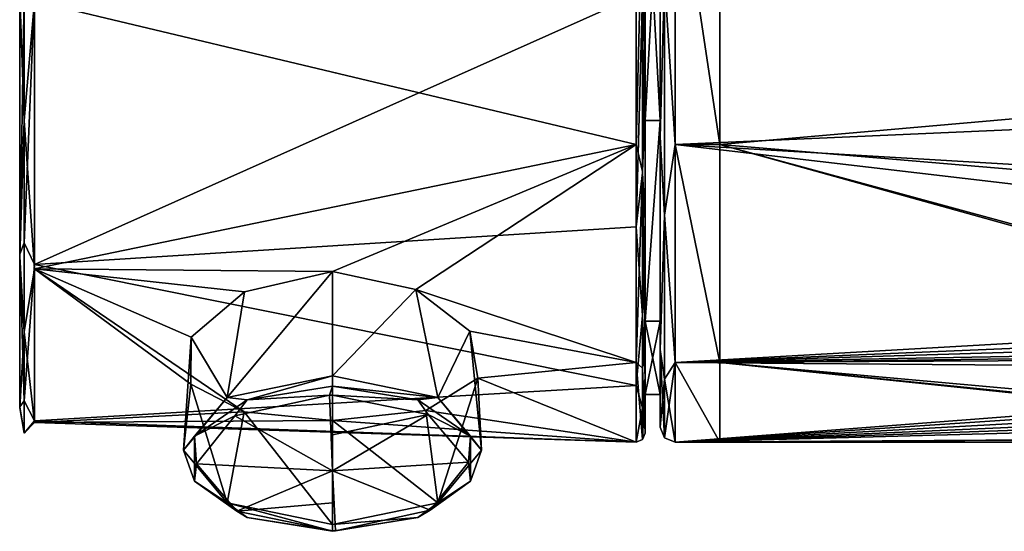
# Model space of a CAD drawing. Header units: millimetres. Extents: x -139 to 105, y 4 to 139.
# Tile 1 of 20: x -139 to -106, y 53 to 70. Entities that reach past the tile are written whole.
import ezdxf

# ---------------------------------------------------------------- set-up
doc = ezdxf.new("R2010")
doc.units = ezdxf.units.MM
doc.header["$LTSCALE"] = 69.95134
for name, color, linetype in [('10', 7, 'CONTINUOUS'), ('13', 7, 'CONTINUOUS'), ('14', 7, 'CONTINUOUS'), ('147', 7, 'CONTINUOUS'), ('148', 7, 'CONTINUOUS'), ('149', 7, 'CONTINUOUS'), ('15', 7, 'CONTINUOUS'), ('150', 7, 'CONTINUOUS'), ('151', 7, 'CONTINUOUS'), ('16', 7, 'CONTINUOUS'), ('21', 7, 'CONTINUOUS'), ('22', 7, 'CONTINUOUS'), ('23', 7, 'CONTINUOUS'), ('24', 7, 'CONTINUOUS'), ('25', 7, 'CONTINUOUS'), ('26', 7, 'CONTINUOUS'), ('260', 7, 'CONTINUOUS'), ('27', 7, 'CONTINUOUS')]:
    doc.layers.add(name, color=color, linetype=linetype)

msp = doc.modelspace()

# ---------------------------------------------------------------- linework, layer by layer
at = {"layer": '10', "color": 7, "linetype": 'CONTINUOUS'}
for points in [[(-139, 89.965, -13.673), (-139, 57.22, -5.016), (-139, 94.945, -4.868), (-139, 89.965, -13.673)], [(-139, 94.945, -4.868), (-139, 57.22, -5.016), (-139, 75.239, -4.6), (-139, 94.945, -4.868)], [(-139, 57.251, 5.136), (-139, 62.378, 13.891), (-139, 94.841, 5.255), (-139, 57.251, 5.136)], [(-139, 94.841, 5.255), (-139, 62.378, 13.891), (-139, 89.682, 13.954), (-139, 94.841, 5.255)], [(-139, 57.251, 5.136), (-139, 94.841, 5.255), (-139, 76.063, 4.673), (-139, 57.251, 5.136)], [(-139, 62.289, -13.803), (-139, 57.22, -5.016), (-139, 89.965, -13.673), (-139, 62.289, -13.803)], [(-139, 81.236, -18.801), (-139, 62.289, -13.803), (-139, 89.965, -13.673), (-139, 81.236, -18.801)], [(-139, 62.378, 13.891), (-139, 71.188, 18.881), (-139, 89.682, 13.954), (-139, 62.378, 13.891)], [(-139, 71.095, -18.856), (-139, 62.289, -13.803), (-139, 81.236, -18.801), (-139, 71.095, -18.856)], [(-139, 72.908, 3.447), (-139, 57.251, 5.136), (-139, 76.063, 4.673), (-139, 72.908, 3.447)], [(-139, 57.22, -5.016), (-139, 57.251, 5.136), (-139, 75.239, -4.6), (-139, 57.22, -5.016)], [(-139, 75.239, -4.6), (-139, 57.251, 5.136), (-139, 72.351, -2.837), (-139, 75.239, -4.6)], [(-139, 71.408, 0.413), (-139, 57.251, 5.136), (-139, 72.908, 3.447), (-139, 71.408, 0.413)], [(-139, 72.351, -2.837), (-139, 57.251, 5.136), (-139, 71.408, 0.413), (-139, 72.351, -2.837)]]:
    msp.add_3dface(points, dxfattribs=at)
at = {"layer": '13', "color": 7, "linetype": 'CONTINUOUS'}
for points in [[(-118.3, 66.063, -17.321), (-138.5, 70.871, -19.314), (-118.3, 76.063, -20), (-118.3, 66.063, -17.321)], [(-118.3, 71.063, 19.365), (-138.5, 71.063, 19.365), (-138.5, 62.027, 14.247), (-118.3, 71.063, 19.365)], [(-118.3, 71.063, 19.365), (-138.5, 62.027, 14.247), (-118.3, 63.3, 15.399), (-118.3, 71.063, 19.365)], [(-138.5, 61.886, -14.107), (-138.5, 70.871, -19.314), (-118.3, 66.063, -17.321), (-138.5, 61.886, -14.107)], [(-138.5, 61.886, -14.107), (-118.3, 66.063, -17.321), (-128.5, 61.792, -14.013), (-138.5, 61.886, -14.107)], [(-128.5, 61.792, -14.013), (-118.3, 66.063, -17.321), (-125.704, 61.191, -13.372), (-128.5, 61.792, -14.013)], [(-118.3, 66.063, -17.321), (-118.3, 58.742, -10), (-125.704, 61.191, -13.372), (-118.3, 66.063, -17.321)], [(-118.3, 63.3, 15.399), (-138.5, 62.027, 14.247), (-118.3, 57.962, 8.507), (-118.3, 63.3, 15.399)], [(-138.5, 62.027, 14.247), (-138.5, 56.775, 5.289), (-118.3, 57.962, 8.507), (-138.5, 62.027, 14.247)], [(-138.5, 56.723, -5.097), (-138.5, 61.886, -14.107), (-131.465, 57.083, -6.309), (-138.5, 56.723, -5.097)], [(-131.465, 57.083, -6.309), (-138.5, 61.886, -14.107), (-133.25, 58.014, -8.616), (-131.465, 57.083, -6.309)], [(-133.25, 58.014, -8.616), (-138.5, 61.886, -14.107), (-133.24, 59.593, -11.345), (-133.25, 58.014, -8.616)], [(-133.24, 59.593, -11.345), (-138.5, 61.886, -14.107), (-131.454, 61.115, -13.288), (-133.24, 59.593, -11.345)], [(-131.454, 61.115, -13.288), (-138.5, 61.886, -14.107), (-128.5, 61.792, -14.013), (-131.454, 61.115, -13.288)], [(-125.704, 61.191, -13.372), (-118.3, 58.742, -10), (-123.886, 59.786, -11.623), (-125.704, 61.191, -13.372)], [(-123.886, 59.786, -11.623), (-118.3, 58.742, -10), (-123.625, 58.213, -9.022), (-123.886, 59.786, -11.623)], [(-118.3, 58.742, -10), (-118.3, 56.063), (-123.625, 58.213, -9.022), (-118.3, 58.742, -10)], [(-123.625, 58.213, -9.022), (-118.3, 56.063), (-125.368, 57.126, -6.433), (-123.625, 58.213, -9.022)], [(-118.3, 57.962, 8.507), (-138.5, 56.775, 5.289), (-118.3, 56.063), (-118.3, 57.962, 8.507)], [(-128.5, 56.792, -5.352), (-138.5, 56.723, -5.097), (-131.465, 57.083, -6.309), (-128.5, 56.792, -5.352)], [(-118.3, 56.063), (-128.5, 56.792, -5.352), (-125.368, 57.126, -6.433), (-118.3, 56.063)], [(-118.3, 56.063), (-138.5, 56.723, -5.097), (-128.5, 56.792, -5.352), (-118.3, 56.063)], [(-138.5, 56.775, 5.289), (-138.5, 56.723, -5.097), (-118.3, 56.063), (-138.5, 56.775, 5.289)]]:
    msp.add_3dface(points, dxfattribs=at)
at = {"layer": '14', "color": 7, "linetype": 'CONTINUOUS'}
for points in [[(-139, 71.095, -18.856), (-138.854, 76.063, -19.854), (-138.854, 66.869, -17.596), (-139, 71.095, -18.856)], [(-138.854, 76.063, -19.854), (-138.5, 70.871, -19.314), (-138.854, 66.869, -17.596), (-138.854, 76.063, -19.854)], [(-138.854, 71.099, 19.223), (-139, 71.188, 18.881), (-139, 62.378, 13.891), (-138.854, 71.099, 19.223)], [(-138.854, 71.099, 19.223), (-139, 62.378, 13.891), (-138.854, 62.762, 14.739), (-138.854, 71.099, 19.223)], [(-139, 62.289, -13.803), (-139, 71.095, -18.856), (-138.854, 66.869, -17.596), (-139, 62.289, -13.803)], [(-138.5, 71.063, 19.365), (-138.854, 71.099, 19.223), (-138.854, 62.762, 14.739), (-138.5, 71.063, 19.365)], [(-138.5, 62.027, 14.247), (-138.5, 71.063, 19.365), (-138.854, 62.762, 14.739), (-138.5, 62.027, 14.247)], [(-138.5, 70.871, -19.314), (-138.5, 61.886, -14.107), (-138.854, 66.869, -17.596), (-138.5, 70.871, -19.314)], [(-139, 62.289, -13.803), (-138.854, 66.869, -17.596), (-138.854, 59.765, -11.338), (-139, 62.289, -13.803)], [(-138.854, 66.869, -17.596), (-138.5, 61.886, -14.107), (-138.854, 59.765, -11.338), (-138.854, 66.869, -17.596)], [(-139, 62.378, 13.891), (-138.854, 57.448, 6.904), (-138.854, 62.762, 14.739), (-139, 62.378, 13.891)], [(-138.854, 57.448, 6.904), (-138.5, 62.027, 14.247), (-138.854, 62.762, 14.739), (-138.854, 57.448, 6.904)], [(-139, 62.378, 13.891), (-139, 57.251, 5.136), (-138.854, 57.448, 6.904), (-139, 62.378, 13.891)], [(-139, 57.22, -5.016), (-139, 62.289, -13.803), (-138.854, 59.765, -11.338), (-139, 57.22, -5.016)], [(-138.5, 56.775, 5.289), (-138.5, 62.027, 14.247), (-138.854, 57.448, 6.904), (-138.5, 56.775, 5.289)], [(-138.5, 61.886, -14.107), (-138.5, 56.723, -5.097), (-138.854, 59.765, -11.338), (-138.5, 61.886, -14.107)], [(-139, 57.22, -5.016), (-138.854, 59.765, -11.338), (-138.854, 56.367, -2.502), (-139, 57.22, -5.016)], [(-138.854, 59.765, -11.338), (-138.5, 56.723, -5.097), (-138.854, 56.367, -2.502), (-138.854, 59.765, -11.338)], [(-139, 57.251, 5.136), (-138.854, 56.367, -2.502), (-138.854, 57.448, 6.904), (-139, 57.251, 5.136)], [(-139, 57.251, 5.136), (-139, 57.22, -5.016), (-138.854, 56.367, -2.502), (-139, 57.251, 5.136)], [(-138.854, 56.367, -2.502), (-138.5, 56.775, 5.289), (-138.854, 57.448, 6.904), (-138.854, 56.367, -2.502)], [(-138.5, 56.723, -5.097), (-138.5, 56.775, 5.289), (-138.854, 56.367, -2.502), (-138.5, 56.723, -5.097)]]:
    msp.add_3dface(points, dxfattribs=at)
at = {"layer": '147', "color": 7, "linetype": 'CONTINUOUS'}
for points in [[(-40, 69.442, 18.872), (-40, 78.846, 19.805), (-117, 76.063, 20), (-40, 69.442, 18.872)], [(-117, 66.063, 17.321), (-40, 69.442, 18.872), (-117, 76.063, 20), (-117, 66.063, 17.321)], [(-115.5, 76.063, -20), (-83.681, 70.682, -19.262), (-85.474, 68.692, -18.592), (-115.5, 76.063, -20)], [(-115.5, 76.063, -20), (-85.474, 68.692, -18.592), (-115.5, 66.063, -17.321), (-115.5, 76.063, -20)], [(-40, 61.515, 13.725), (-40, 69.442, 18.872), (-117, 66.063, 17.321), (-40, 61.515, 13.725)], [(-85.474, 68.692, -18.592), (-88.621, 63.781, -15.784), (-115.5, 66.063, -17.321), (-85.474, 68.692, -18.592)], [(-75, 61.133, 13.308), (-40, 61.515, 13.725), (-117, 66.063, 17.321), (-75, 61.133, 13.308)], [(-117, 58.742, 10), (-75, 61.133, 13.308), (-117, 66.063, 17.321), (-117, 58.742, 10)], [(-90.29, 59.196, -10.747), (-90.32, 59.05, -10.514), (-115.5, 66.063, -17.321), (-90.29, 59.196, -10.747)], [(-115.5, 66.063, -17.321), (-90.32, 59.05, -10.514), (-115.5, 58.742, -10), (-115.5, 66.063, -17.321)], [(-88.621, 63.781, -15.784), (-90.29, 59.196, -10.747), (-115.5, 66.063, -17.321), (-88.621, 63.781, -15.784)], [(-80.604, 60.257, 12.255), (-75, 61.133, 13.308), (-117, 58.742, 10), (-80.604, 60.257, 12.255)], [(-82.092, 59.798, 11.639), (-80.604, 60.257, 12.255), (-117, 58.742, 10), (-82.092, 59.798, 11.639)], [(-83.368, 59.34, 10.97), (-82.092, 59.798, 11.639), (-117, 58.742, 10), (-83.368, 59.34, 10.97)], [(-84.455, 58.902, 10.271), (-83.368, 59.34, 10.97), (-117, 58.742, 10), (-84.455, 58.902, 10.271)], [(-85.375, 58.495, 9.558), (-84.455, 58.902, 10.271), (-117, 58.742, 10), (-85.375, 58.495, 9.558)], [(-90.32, 59.05, -10.514), (-90.281, 56.463, -3.983), (-115.5, 58.742, -10), (-90.32, 59.05, -10.514)], [(-117, 56.063, 0), (-85.375, 58.495, 9.558), (-117, 58.742, 10), (-117, 56.063, 0)], [(-90.054, 56.165, -2.023), (-89.755, 56.063, 0), (-115.5, 58.742, -10), (-90.054, 56.165, -2.023)], [(-115.5, 58.742, -10), (-89.755, 56.063, 0), (-115.5, 56.063, 0), (-115.5, 58.742, -10)], [(-90.281, 56.463, -3.983), (-90.054, 56.165, -2.023), (-115.5, 58.742, -10), (-90.281, 56.463, -3.983)], [(-86.149, 58.124, 8.842), (-85.375, 58.495, 9.558), (-117, 56.063, 0), (-86.149, 58.124, 8.842)], [(-86.935, 57.715, 7.959), (-86.149, 58.124, 8.842), (-117, 56.063, 0), (-86.935, 57.715, 7.959)], [(-87.546, 57.367, 7.105), (-86.935, 57.715, 7.959), (-117, 56.063, 0), (-87.546, 57.367, 7.105)], [(-88.004, 57.077, 6.288), (-87.546, 57.367, 7.105), (-117, 56.063, 0), (-88.004, 57.077, 6.288)], [(-88.337, 56.838, 5.514), (-88.004, 57.077, 6.288), (-117, 56.063, 0), (-88.337, 56.838, 5.514)], [(-89.186, 56.245, 2.693), (-88.337, 56.838, 5.514), (-117, 56.063, 0), (-89.186, 56.245, 2.693)], [(-115.5, 56.063, 0), (-89.186, 56.245, 2.693), (-117, 56.063, 0), (-115.5, 56.063, 0)], [(-89.755, 56.063, 0), (-89.186, 56.245, 2.693), (-115.5, 56.063, 0), (-89.755, 56.063, 0)]]:
    msp.add_3dface(points, dxfattribs=at)
at = {"layer": '148', "color": 7, "linetype": 'CONTINUOUS'}
for points in [[(-117.5, 66.321, 16.892), (-117.354, 71.645, 19.356), (-117.5, 76.078, 19.499), (-117.5, 66.321, 16.892)], [(-117, 66.063, 17.321), (-117, 76.063, 20), (-117.354, 71.645, 19.356), (-117, 66.063, 17.321)], [(-117.354, 63.684, 15.522), (-117.354, 71.645, 19.356), (-117.5, 66.321, 16.892), (-117.354, 63.684, 15.522)], [(-117.354, 63.684, 15.522), (-117, 66.063, 17.321), (-117.354, 71.645, 19.356), (-117.354, 63.684, 15.522)], [(-117.5, 59.178, 9.752), (-117.354, 63.684, 15.522), (-117.5, 66.321, 16.892), (-117.5, 59.178, 9.752)], [(-117, 58.742, 10), (-117, 66.063, 17.321), (-117.354, 63.684, 15.522), (-117, 58.742, 10)], [(-117.354, 58.175, 8.614), (-117.354, 63.684, 15.522), (-117.5, 59.178, 9.752), (-117.354, 58.175, 8.614)], [(-117.354, 58.175, 8.614), (-117, 58.742, 10), (-117.354, 63.684, 15.522), (-117.354, 58.175, 8.614)], [(-117.5, 56.563, 0), (-117.354, 58.175, 8.614), (-117.5, 59.178, 9.752), (-117.5, 56.563, 0)], [(-117, 56.063, 0), (-117, 58.742, 10), (-117.354, 56.209, 0), (-117, 56.063, 0)], [(-117.354, 56.209, 0), (-117, 58.742, 10), (-117.354, 58.175, 8.614), (-117.354, 56.209, 0)], [(-117.354, 56.209, 0), (-117.354, 58.175, 8.614), (-117.5, 56.563, 0), (-117.354, 56.209, 0)]]:
    msp.add_3dface(points, dxfattribs=at)
at = {"layer": '149', "color": 7, "linetype": 'CONTINUOUS'}
for points in [[(-117.5, 76.048, -19.499), (-117.354, 71.645, -19.356), (-117.5, 66.295, -16.877), (-117.5, 76.048, -19.499)], [(-117, 76.063, -20), (-117, 66.063, -17.321), (-117.354, 71.645, -19.356), (-117, 76.063, -20)], [(-117.354, 71.645, -19.356), (-117.354, 63.684, -15.522), (-117.5, 66.295, -16.877), (-117.354, 71.645, -19.356)], [(-117.354, 71.645, -19.356), (-117, 66.063, -17.321), (-117.354, 63.684, -15.522), (-117.354, 71.645, -19.356)], [(-117.5, 66.295, -16.877), (-117.354, 63.684, -15.522), (-117.5, 59.163, -9.727), (-117.5, 66.295, -16.877)], [(-117, 66.063, -17.321), (-117, 58.742, -10), (-117.354, 63.684, -15.522), (-117, 66.063, -17.321)], [(-117.354, 63.684, -15.522), (-117.354, 58.175, -8.614), (-117.5, 59.163, -9.727), (-117.354, 63.684, -15.522)], [(-117.354, 63.684, -15.522), (-117, 58.742, -10), (-117.354, 58.175, -8.614), (-117.354, 63.684, -15.522)], [(-117.354, 56.209, 0), (-117.5, 56.563, 0), (-117.5, 59.163, -9.727), (-117.354, 56.209, 0)], [(-117.354, 58.175, -8.614), (-117.354, 56.209, 0), (-117.5, 59.163, -9.727), (-117.354, 58.175, -8.614)], [(-117, 58.742, -10), (-117, 56.063, 0), (-117.354, 58.175, -8.614), (-117, 58.742, -10)], [(-117, 56.063, 0), (-117.354, 56.209, 0), (-117.354, 58.175, -8.614), (-117, 56.063, 0)]]:
    msp.add_3dface(points, dxfattribs=at)
at = {"layer": '15', "color": 7, "linetype": 'CONTINUOUS'}
for points in [[(-118.088, 71.085, 19.28), (-118.3, 71.063, 19.365), (-118.3, 63.3, 15.399), (-118.088, 71.085, 19.28)], [(-118.088, 71.085, 19.28), (-118.3, 63.3, 15.399), (-118.088, 65.114, 16.632), (-118.088, 71.085, 19.28)], [(-118, 71.138, 19.075), (-118.088, 71.085, 19.28), (-118.088, 65.114, 16.632), (-118, 71.138, 19.075)], [(-118, 71.138, 19.075), (-118.088, 65.114, 16.632), (-118, 63.491, 15.165), (-118, 71.138, 19.075)], [(-118.088, 65.114, 16.632), (-118.3, 63.3, 15.399), (-118.088, 60.321, 12.194), (-118.088, 65.114, 16.632)], [(-118.088, 65.114, 16.632), (-118.088, 60.321, 12.194), (-118, 63.491, 15.165), (-118.088, 65.114, 16.632)], [(-118, 63.491, 15.165), (-118.088, 60.321, 12.194), (-118, 58.235, 8.379), (-118, 63.491, 15.165)], [(-118.3, 63.3, 15.399), (-118.3, 57.962, 8.507), (-118.088, 60.321, 12.194), (-118.3, 63.3, 15.399)], [(-118.088, 60.321, 12.194), (-118.3, 57.962, 8.507), (-118.088, 57.222, 6.444), (-118.088, 60.321, 12.194)], [(-118.088, 60.321, 12.194), (-118.088, 57.222, 6.444), (-118, 58.235, 8.379), (-118.088, 60.321, 12.194)], [(-118.088, 57.222, 6.444), (-118.088, 56.151, 0), (-118, 58.235, 8.379), (-118.088, 57.222, 6.444)], [(-118, 58.235, 8.379), (-118.088, 56.151, 0), (-118, 56.363, -0.004), (-118, 58.235, 8.379)], [(-118.3, 57.962, 8.507), (-118.3, 56.063), (-118.088, 57.222, 6.444), (-118.3, 57.962, 8.507)], [(-118.088, 57.222, 6.444), (-118.3, 56.063), (-118.088, 56.151, 0), (-118.088, 57.222, 6.444)]]:
    msp.add_3dface(points, dxfattribs=at)
at = {"layer": '150', "color": 7, "linetype": 'CONTINUOUS'}
for points in [[(-117.5, 66.321, 16.892), (-117.5, 76.078, 19.499), (-117.5, 76.063, 18.4), (-117.5, 66.321, 16.892)], [(-117.5, 66.862, 15.934), (-117.5, 66.321, 16.892), (-117.5, 76.063, 18.4), (-117.5, 66.862, 15.934)], [(-117.5, 76.048, -19.499), (-117.5, 66.295, -16.877), (-117.5, 76.063, -18.4), (-117.5, 76.048, -19.499)], [(-117.5, 76.063, -18.4), (-117.5, 66.295, -16.877), (-117.5, 66.862, -15.934), (-117.5, 76.063, -18.4)], [(-117.5, 59.178, 9.752), (-117.5, 66.321, 16.892), (-117.5, 66.862, 15.934), (-117.5, 59.178, 9.752)], [(-117.5, 60.127, 9.199), (-117.5, 59.178, 9.752), (-117.5, 66.862, 15.934), (-117.5, 60.127, 9.199)], [(-117.5, 66.295, -16.877), (-117.5, 59.163, -9.727), (-117.5, 66.862, -15.934), (-117.5, 66.295, -16.877)], [(-117.5, 66.862, -15.934), (-117.5, 59.163, -9.727), (-117.5, 60.128, -9.2), (-117.5, 66.862, -15.934)], [(-117.5, 59.163, -9.727), (-117.5, 56.563, 0), (-117.5, 60.128, -9.2), (-117.5, 59.163, -9.727)], [(-117.5, 60.128, -9.2), (-117.5, 56.563, 0), (-117.5, 57.664, 0), (-117.5, 60.128, -9.2)], [(-117.5, 56.563, 0), (-117.5, 59.178, 9.752), (-117.5, 60.127, 9.199), (-117.5, 56.563, 0)], [(-117.5, 57.664, 0), (-117.5, 56.563, 0), (-117.5, 60.127, 9.199), (-117.5, 57.664, 0)]]:
    msp.add_3dface(points, dxfattribs=at)
at = {"layer": '151', "color": 7, "linetype": 'CONTINUOUS'}
for points in [[(-118, 66.863, -15.934), (-118, 76.063, -18.4), (-117.5, 66.862, -15.934), (-118, 66.863, -15.934)], [(-118, 76.063, -18.4), (-117.5, 76.063, -18.4), (-117.5, 66.862, -15.934), (-118, 76.063, -18.4)], [(-118, 76.063, 18.4), (-118, 66.863, 15.934), (-117.5, 76.063, 18.4), (-118, 76.063, 18.4)], [(-118, 66.863, 15.934), (-117.5, 66.862, 15.934), (-117.5, 76.063, 18.4), (-118, 66.863, 15.934)], [(-118, 66.863, 15.934), (-118, 60.128, 9.2), (-117.5, 66.862, 15.934), (-118, 66.863, 15.934)], [(-118, 60.128, -9.2), (-118, 66.863, -15.934), (-117.5, 66.862, -15.934), (-118, 60.128, -9.2)], [(-118, 60.128, 9.2), (-117.5, 60.127, 9.199), (-117.5, 66.862, 15.934), (-118, 60.128, 9.2)], [(-118, 60.128, -9.2), (-117.5, 66.862, -15.934), (-117.5, 60.128, -9.2), (-118, 60.128, -9.2)], [(-118, 60.128, 9.2), (-118, 57.664, 0), (-117.5, 60.127, 9.199), (-118, 60.128, 9.2)], [(-118, 57.664, 0), (-118, 60.128, -9.2), (-117.5, 57.664, 0), (-118, 57.664, 0)], [(-118, 60.128, -9.2), (-117.5, 60.128, -9.2), (-117.5, 57.664, 0), (-118, 60.128, -9.2)], [(-118, 57.664, 0), (-117.5, 57.664, 0), (-117.5, 60.127, 9.199), (-118, 57.664, 0)]]:
    msp.add_3dface(points, dxfattribs=at)
at = {"layer": '16', "color": 7, "linetype": 'CONTINUOUS'}
for points in [[(-118, 67.322, -17.654), (-118, 78, -19.605), (-118, 76.063, -18.4), (-118, 67.322, -17.654)], [(-118, 71.138, 19.075), (-118, 63.491, 15.165), (-118, 76.063, 18.4), (-118, 71.138, 19.075)], [(-118, 76.063, 18.4), (-118, 63.491, 15.165), (-118, 66.863, 15.934), (-118, 76.063, 18.4)], [(-118, 67.322, -17.654), (-118, 76.063, -18.4), (-118, 66.863, -15.934), (-118, 67.322, -17.654)], [(-118, 59.302, -10.351), (-118, 67.322, -17.654), (-118, 66.863, -15.934), (-118, 59.302, -10.351)], [(-118, 66.863, 15.934), (-118, 63.491, 15.165), (-118, 60.128, 9.2), (-118, 66.863, 15.934)], [(-118, 60.128, -9.2), (-118, 59.302, -10.351), (-118, 66.863, -15.934), (-118, 60.128, -9.2)], [(-118, 63.491, 15.165), (-118, 58.235, 8.379), (-118, 60.128, 9.2), (-118, 63.491, 15.165)], [(-118, 60.128, 9.2), (-118, 58.235, 8.379), (-118, 57.664, 0), (-118, 60.128, 9.2)], [(-118, 56.363, -0.004), (-118, 59.302, -10.351), (-118, 60.128, -9.2), (-118, 56.363, -0.004)], [(-118, 57.664, 0), (-118, 56.363, -0.004), (-118, 60.128, -9.2), (-118, 57.664, 0)], [(-118, 58.235, 8.379), (-118, 56.363, -0.004), (-118, 57.664, 0), (-118, 58.235, 8.379)]]:
    msp.add_3dface(points, dxfattribs=at)
at = {"layer": '21', "color": 7, "linetype": 'CONTINUOUS'}
for points in [[(-118, 78, -19.605), (-118, 67.322, -17.654), (-118.088, 74.388, -19.842), (-118, 78, -19.605)], [(-118.3, 66.063, -17.321), (-118.3, 76.063, -20), (-118.088, 74.388, -19.842), (-118.3, 66.063, -17.321)], [(-118.088, 65.155, -16.659), (-118.3, 66.063, -17.321), (-118.088, 74.388, -19.842), (-118.088, 65.155, -16.659)], [(-118, 67.322, -17.654), (-118.088, 65.155, -16.659), (-118.088, 74.388, -19.842), (-118, 67.322, -17.654)], [(-118, 67.322, -17.654), (-118, 59.302, -10.351), (-118.088, 65.155, -16.659), (-118, 67.322, -17.654)], [(-118.3, 58.742, -10), (-118.3, 66.063, -17.321), (-118.088, 65.155, -16.659), (-118.3, 58.742, -10)], [(-118.088, 58.546, -9.468), (-118.3, 58.742, -10), (-118.088, 65.155, -16.659), (-118.088, 58.546, -9.468)], [(-118, 59.302, -10.351), (-118.088, 58.546, -9.468), (-118.088, 65.155, -16.659), (-118, 59.302, -10.351)], [(-118, 59.302, -10.351), (-118, 56.363, -0.004), (-118.088, 58.546, -9.468), (-118, 59.302, -10.351)], [(-118.3, 56.063), (-118.3, 58.742, -10), (-118.088, 56.151, 0), (-118.3, 56.063)], [(-118.088, 56.151, 0), (-118.3, 58.742, -10), (-118.088, 58.546, -9.468), (-118.088, 56.151, 0)], [(-118, 56.363, -0.004), (-118.088, 56.151, 0), (-118.088, 58.546, -9.468), (-118, 56.363, -0.004)]]:
    msp.add_3dface(points, dxfattribs=at)
at = {"layer": '22', "color": 7, "linetype": 'CONTINUOUS'}
for points in [[(-128.5, 57.646, -15.904), (-125.29, 56.987, -14.761), (-128.5, 56.313, -14.044), (-128.5, 57.646, -15.904)], [(-123.935, 55.389, -11.994), (-128.5, 55.105, -12.1), (-125.29, 56.987, -14.761), (-123.935, 55.389, -11.994)], [(-125.29, 56.987, -14.761), (-128.5, 55.105, -12.1), (-128.5, 56.313, -14.044), (-125.29, 56.987, -14.761)], [(-125.219, 53.776, -9.201), (-128.5, 55.105, -12.1), (-123.935, 55.389, -11.994), (-125.219, 53.776, -9.201)], [(-128.5, 54.026, -10.082), (-128.5, 55.105, -12.1), (-128.5, 53.081, -7.997), (-128.5, 54.026, -10.082)], [(-128.5, 53.081, -7.997), (-128.5, 55.105, -12.1), (-128.4, 53.082, -7.998), (-128.5, 53.081, -7.997)], [(-128.4, 53.082, -7.998), (-128.5, 55.105, -12.1), (-125.219, 53.776, -9.201), (-128.4, 53.082, -7.998)]]:
    msp.add_3dface(points, dxfattribs=at)
at = {"layer": '23', "color": 7, "linetype": 'CONTINUOUS'}
for points in [[(-128.6, 57.646, -15.903), (-128.5, 55.105, -12.1), (-131.781, 56.951, -14.7), (-128.6, 57.646, -15.903)], [(-128.5, 57.646, -15.904), (-128.5, 55.105, -12.1), (-128.6, 57.646, -15.903), (-128.5, 57.646, -15.904)], [(-128.5, 55.105, -12.1), (-128.5, 57.646, -15.904), (-128.5, 56.313, -14.044), (-128.5, 55.105, -12.1)], [(-131.781, 56.951, -14.7), (-128.5, 55.105, -12.1), (-133.065, 55.339, -11.907), (-131.781, 56.951, -14.7)], [(-133.065, 55.339, -11.907), (-128.5, 55.105, -12.1), (-131.71, 53.741, -9.14), (-133.065, 55.339, -11.907)], [(-128.5, 55.105, -12.1), (-128.5, 54.026, -10.082), (-131.71, 53.741, -9.14), (-128.5, 55.105, -12.1)], [(-128.5, 54.026, -10.082), (-128.5, 53.081, -7.997), (-131.71, 53.741, -9.14), (-128.5, 54.026, -10.082)]]:
    msp.add_3dface(points, dxfattribs=at)
at = {"layer": '24', "color": 7, "linetype": 'CONTINUOUS'}
for points in [[(-128.5, 58.293, -16.033), (-131.366, 57.48, -15.284), (-132.039, 57.559, -14.762), (-128.5, 58.293, -16.033)], [(-128.5, 57.945, -16.09), (-131.366, 57.48, -15.284), (-128.5, 58.293, -16.033), (-128.5, 57.945, -16.09)], [(-128.5, 57.945, -16.09), (-128.6, 57.646, -15.903), (-131.366, 57.48, -15.284), (-128.5, 57.945, -16.09)], [(-128.5, 57.646, -15.904), (-128.6, 57.646, -15.903), (-128.5, 57.945, -16.09), (-128.5, 57.646, -15.904)], [(-132.039, 57.559, -14.762), (-133.137, 56.261, -13.172), (-133.5, 55.792, -11.7), (-132.039, 57.559, -14.762)], [(-131.366, 57.48, -15.284), (-133.137, 56.261, -13.172), (-132.039, 57.559, -14.762), (-131.366, 57.48, -15.284)], [(-128.6, 57.646, -15.903), (-131.781, 56.951, -14.7), (-131.366, 57.48, -15.284), (-128.6, 57.646, -15.903)], [(-131.366, 57.48, -15.284), (-131.781, 56.951, -14.7), (-133.137, 56.261, -13.172), (-131.366, 57.48, -15.284)], [(-131.781, 56.951, -14.7), (-133.065, 55.339, -11.907), (-133.137, 56.261, -13.172), (-131.781, 56.951, -14.7)], [(-133.137, 56.261, -13.172), (-133.137, 54.754, -10.563), (-133.5, 55.792, -11.7), (-133.137, 56.261, -13.172)], [(-133.137, 56.261, -13.172), (-133.065, 55.339, -11.907), (-133.137, 54.754, -10.563), (-133.137, 56.261, -13.172)], [(-133.5, 55.792, -11.7), (-133.137, 54.754, -10.563), (-132.035, 54.025, -8.64), (-133.5, 55.792, -11.7)], [(-133.065, 55.339, -11.907), (-131.71, 53.741, -9.14), (-133.137, 54.754, -10.563), (-133.065, 55.339, -11.907)], [(-133.137, 54.754, -10.563), (-131.71, 53.741, -9.14), (-131.366, 53.535, -8.451), (-133.137, 54.754, -10.563)], [(-133.137, 54.754, -10.563), (-131.366, 53.535, -8.451), (-132.035, 54.025, -8.64), (-133.137, 54.754, -10.563)], [(-131.366, 53.535, -8.451), (-128.5, 53.07, -7.645), (-132.035, 54.025, -8.64), (-131.366, 53.535, -8.451)], [(-132.035, 54.025, -8.64), (-128.5, 53.07, -7.645), (-128.5, 53.293, -7.373), (-132.035, 54.025, -8.64)], [(-131.71, 53.741, -9.14), (-128.5, 53.081, -7.997), (-131.366, 53.535, -8.451), (-131.71, 53.741, -9.14)], [(-131.366, 53.535, -8.451), (-128.5, 53.081, -7.997), (-128.5, 53.07, -7.645), (-131.366, 53.535, -8.451)]]:
    msp.add_3dface(points, dxfattribs=at)
at = {"layer": '25', "color": 7, "linetype": 'CONTINUOUS'}
for points in [[(-128.5, 57.945, -16.09), (-128.5, 58.293, -16.033), (-124.965, 57.561, -14.765), (-128.5, 57.945, -16.09)], [(-128.5, 57.646, -15.904), (-128.5, 57.945, -16.09), (-125.634, 57.48, -15.284), (-128.5, 57.646, -15.904)], [(-125.634, 57.48, -15.284), (-128.5, 57.945, -16.09), (-124.965, 57.561, -14.765), (-125.634, 57.48, -15.284)], [(-125.29, 56.987, -14.761), (-128.5, 57.646, -15.904), (-125.634, 57.48, -15.284), (-125.29, 56.987, -14.761)], [(-123.863, 56.261, -13.172), (-125.634, 57.48, -15.284), (-124.965, 57.561, -14.765), (-123.863, 56.261, -13.172)], [(-123.5, 55.794, -11.705), (-123.863, 56.261, -13.172), (-124.965, 57.561, -14.765), (-123.5, 55.794, -11.705)], [(-123.863, 56.261, -13.172), (-125.29, 56.987, -14.761), (-125.634, 57.48, -15.284), (-123.863, 56.261, -13.172)], [(-123.935, 55.389, -11.994), (-125.29, 56.987, -14.761), (-123.863, 56.261, -13.172), (-123.935, 55.389, -11.994)], [(-123.863, 54.754, -10.563), (-123.935, 55.389, -11.994), (-123.863, 56.261, -13.172), (-123.863, 54.754, -10.563)], [(-123.863, 54.754, -10.563), (-123.863, 56.261, -13.172), (-123.5, 55.794, -11.705), (-123.863, 54.754, -10.563)], [(-124.961, 54.027, -8.644), (-123.863, 54.754, -10.563), (-123.5, 55.794, -11.705), (-124.961, 54.027, -8.644)], [(-125.219, 53.776, -9.201), (-123.935, 55.389, -11.994), (-123.863, 54.754, -10.563), (-125.219, 53.776, -9.201)], [(-125.634, 53.535, -8.451), (-125.219, 53.776, -9.201), (-123.863, 54.754, -10.563), (-125.634, 53.535, -8.451)], [(-125.634, 53.535, -8.451), (-123.863, 54.754, -10.563), (-124.961, 54.027, -8.644), (-125.634, 53.535, -8.451)], [(-128.5, 53.293, -7.373), (-125.634, 53.535, -8.451), (-124.961, 54.027, -8.644), (-128.5, 53.293, -7.373)], [(-128.4, 53.082, -7.998), (-125.219, 53.776, -9.201), (-125.634, 53.535, -8.451), (-128.4, 53.082, -7.998)], [(-128.5, 53.07, -7.645), (-128.4, 53.082, -7.998), (-125.634, 53.535, -8.451), (-128.5, 53.07, -7.645)], [(-128.5, 53.293, -7.373), (-128.5, 53.07, -7.645), (-125.634, 53.535, -8.451), (-128.5, 53.293, -7.373)], [(-128.5, 53.081, -7.997), (-128.4, 53.082, -7.998), (-128.5, 53.07, -7.645), (-128.5, 53.081, -7.997)]]:
    msp.add_3dface(points, dxfattribs=at)
at = {"layer": '26', "color": 7, "linetype": 'CONTINUOUS'}
for points in [[(-128.5, 61.792, -14.013), (-125.704, 61.191, -13.372), (-128.5, 58.293, -16.033), (-128.5, 61.792, -14.013)], [(-128.5, 58.293, -16.033), (-125.704, 61.191, -13.372), (-124.965, 57.561, -14.765), (-128.5, 58.293, -16.033)], [(-125.704, 61.191, -13.372), (-123.886, 59.786, -11.623), (-124.965, 57.561, -14.765), (-125.704, 61.191, -13.372)], [(-123.886, 59.786, -11.623), (-123.5, 55.794, -11.705), (-124.965, 57.561, -14.765), (-123.886, 59.786, -11.623)], [(-123.886, 59.786, -11.623), (-123.625, 58.213, -9.022), (-123.5, 55.794, -11.705), (-123.886, 59.786, -11.623)], [(-123.625, 58.213, -9.022), (-125.368, 57.126, -6.433), (-124.961, 54.027, -8.644), (-123.625, 58.213, -9.022)], [(-123.625, 58.213, -9.022), (-124.961, 54.027, -8.644), (-123.5, 55.794, -11.705), (-123.625, 58.213, -9.022)], [(-125.368, 57.126, -6.433), (-128.5, 56.792, -5.352), (-124.961, 54.027, -8.644), (-125.368, 57.126, -6.433)], [(-128.5, 56.792, -5.352), (-128.5, 53.293, -7.373), (-124.961, 54.027, -8.644), (-128.5, 56.792, -5.352)]]:
    msp.add_3dface(points, dxfattribs=at)
at = {"layer": '260', "color": 7, "linetype": 'CONTINUOUS'}
for points in [[(-115.5, 76.063, -20), (-115.5, 66.063, -17.321), (-117, 76.063, -20), (-115.5, 76.063, -20)], [(-115.5, 66.063, -17.321), (-117, 66.063, -17.321), (-117, 76.063, -20), (-115.5, 66.063, -17.321)], [(-115.5, 66.063, -17.321), (-115.5, 58.742, -10), (-117, 66.063, -17.321), (-115.5, 66.063, -17.321)], [(-115.5, 58.742, -10), (-117, 58.742, -10), (-117, 66.063, -17.321), (-115.5, 58.742, -10)], [(-115.5, 58.742, -10), (-115.5, 56.063, 0), (-117, 58.742, -10), (-115.5, 58.742, -10)], [(-115.5, 56.063, 0), (-117, 56.063, 0), (-117, 58.742, -10), (-115.5, 56.063, 0)]]:
    msp.add_3dface(points, dxfattribs=at)
at = {"layer": '27', "color": 7, "linetype": 'CONTINUOUS'}
for points in [[(-131.454, 61.115, -13.288), (-128.5, 61.792, -14.013), (-132.039, 57.559, -14.762), (-131.454, 61.115, -13.288)], [(-128.5, 61.792, -14.013), (-128.5, 58.293, -16.033), (-132.039, 57.559, -14.762), (-128.5, 61.792, -14.013)], [(-133.24, 59.593, -11.345), (-131.454, 61.115, -13.288), (-132.039, 57.559, -14.762), (-133.24, 59.593, -11.345)], [(-133.25, 58.014, -8.616), (-133.24, 59.593, -11.345), (-133.5, 55.792, -11.7), (-133.25, 58.014, -8.616)], [(-133.24, 59.593, -11.345), (-132.039, 57.559, -14.762), (-133.5, 55.792, -11.7), (-133.24, 59.593, -11.345)], [(-133.25, 58.014, -8.616), (-133.5, 55.792, -11.7), (-132.035, 54.025, -8.64), (-133.25, 58.014, -8.616)], [(-131.465, 57.083, -6.309), (-133.25, 58.014, -8.616), (-132.035, 54.025, -8.64), (-131.465, 57.083, -6.309)], [(-131.465, 57.083, -6.309), (-132.035, 54.025, -8.64), (-128.5, 53.293, -7.373), (-131.465, 57.083, -6.309)], [(-128.5, 56.792, -5.352), (-131.465, 57.083, -6.309), (-128.5, 53.293, -7.373), (-128.5, 56.792, -5.352)]]:
    msp.add_3dface(points, dxfattribs=at)

doc.saveas('drawing.dxf')
